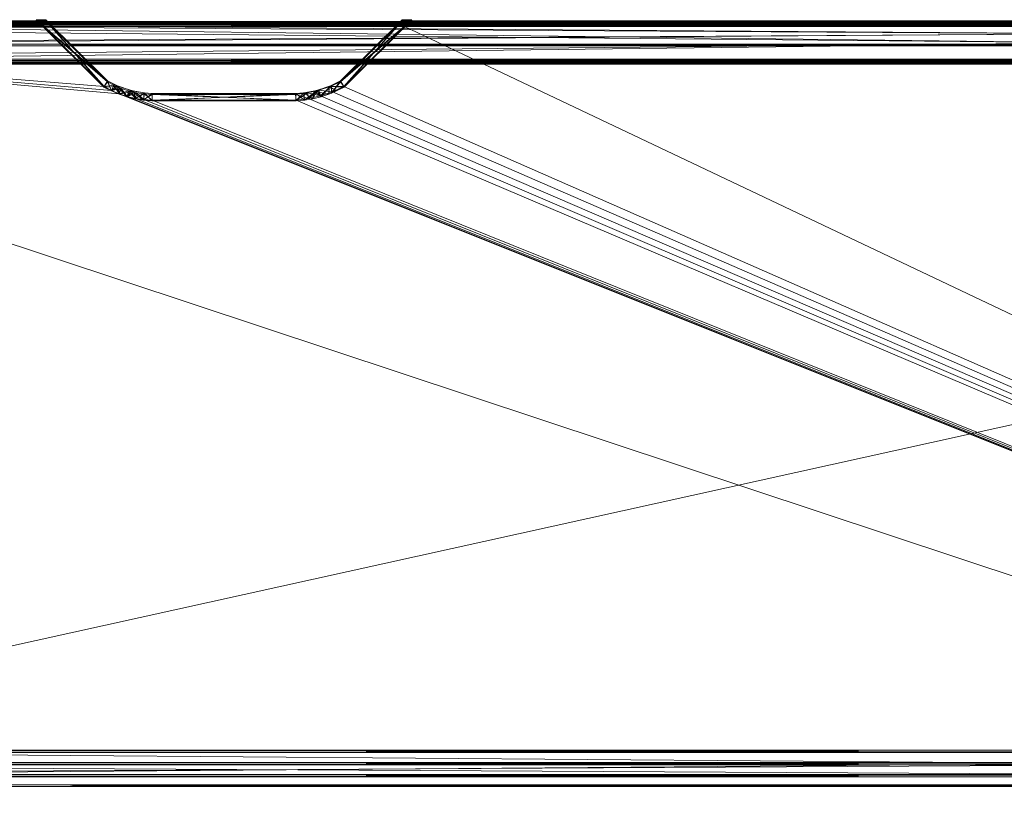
# Model space of a CAD drawing. Header units: inches. Extents: x -199 to 231, y -19 to 83.
# Tile 243 of 256: x 173 to 193, y 53 to 69. Entities that reach past the tile are written whole.
import ezdxf

# ---------------------------------------------------------------- set-up
doc = ezdxf.new("R2010")
doc.units = ezdxf.units.IN
doc.header["$LTSCALE"] = 0.291668
doc.header["$MEASUREMENT"] = 0
for name, color, linetype, true_color in [('CET color Burlywood4', 7, 'Continuous', 0x8d7057), ('CET color Grey68', 7, 'Continuous', 0xa8afad), ('CET color Grey80', 7, 'Continuous', 0xcbcbcb), ('CET color Grey97', 7, 'Continuous', 0xf6f6f6)]:
    doc.layers.add(name, color=color, linetype=linetype, true_color=true_color)
doc.layers.add('CET Default', color=7, linetype='Continuous')

# ---------------------------------------------------------------- blocks, each defined once
blk = doc.blocks.new('*C2')
at = {"layer": 'CET color Burlywood4', "linetype": 'Continuous', "lineweight": 0}
mesh = blk.add_polyface(dxfattribs=at)
corners = [(71.882, -23.913, 27.75), (57.716, -0.118, 27.75), (71.882, -0.118, 27.75), (56.468, -1.357, 27.75), (56.233, -1.462, 27.75), (55.989, -1.544, 27.75), (55.739, -1.602, 27.75), (55.484, -1.636, 27.75), (52.52, -1.636, 27.75), (52.347, -1.625, 27.75), (52.175, -1.599, 27.75), (52.007, -1.559, 27.75), (51.842, -1.504, 27.75), (51.683, -1.436, 27.75), (51.53, -1.355, 27.75), (50.284, -0.118, 27.75), (21.716, -0.118, 27.75), (20.468, -1.357, 27.75), (20.233, -1.462, 27.75), (19.989, -1.544, 27.75), (19.739, -1.602, 27.75), (19.484, -1.636, 27.75), (16.52, -1.636, 27.75), (16.347, -1.625, 27.75), (16.175, -1.599, 27.75), (16.007, -1.559, 27.75), (15.842, -1.504, 27.75), (0.118, -0.118, 27.75), (0.118, -23.913, 27.75), (15.683, -1.436, 27.75), (15.53, -1.355, 27.75), (14.284, -0.118, 27.75)]
mesh.append_faces([[corners[k] for k in face] for face in [(0, 27, 26, 0)]], dxfattribs={"vtx0": -1, "vtx1": -1, "vtx2": -1, "vtx3": -1})
mesh.append_faces([[corners[k] for k in face] for face in [(0, 3, 1, 0), (0, 4, 3, 0), (0, 5, 4, 0), (0, 6, 5, 0), (0, 7, 6, 0), (0, 8, 7, 0), (0, 9, 8, 0), (0, 10, 9, 0), (0, 11, 10, 0), (0, 12, 11, 0), (0, 13, 12, 0), (0, 14, 13, 0), (0, 15, 14, 0), (0, 16, 15, 0), (0, 17, 16, 0), (0, 18, 17, 0), (0, 19, 18, 0), (0, 20, 19, 0), (0, 21, 20, 0), (0, 22, 21, 0), (0, 23, 22, 0), (0, 24, 23, 0), (0, 25, 24, 0), (0, 26, 25, 0), (27, 29, 26, 27), (27, 30, 29, 27)]], dxfattribs={"vtx0": -1, "vtx2": -1, "vtx3": -1})
mesh.append_faces([[corners[k] for k in face] for face in [(0, 1, 2, 0)]], dxfattribs={"vtx0": -1, "vtx3": -1})
mesh.append_faces([[corners[k] for k in face] for face in [(0, 28, 27, 0), (27, 31, 30, 27)]], dxfattribs={"vtx2": -1})
at = {"layer": 'CET color Grey80', "linetype": 'Continuous', "lineweight": 0}
mesh = blk.add_polyface(dxfattribs=at)
corners = [(0.118, -0.118, 27.75), (14.284, -0.118, 27.75), (14.284, -0.118, 29), (0.118, -0.118, 29), (14.333, 0, 28.882), (0, 0, 28.882), (14.333, 0, 27.868), (0, 0, 27.868)]
mesh.append_faces([[corners[k] for k in face] for face in [(0, 2, 3, 0), (3, 4, 5, 3), (5, 6, 7, 5), (7, 1, 0, 7)]], dxfattribs={"vtx0": -1, "vtx3": -1})
mesh.append_faces([[corners[k] for k in face] for face in [(0, 1, 2, 0), (3, 2, 4, 3), (5, 4, 6, 5), (7, 6, 1, 7)]], dxfattribs={"vtx2": -1})
mesh = blk.add_polyface(dxfattribs=at)
corners = [(20.215, -1.332, 27.75), (20.165, -1.353, 29.062), (20.401, -1.238, 29.062), (20.401, -1.238, 27.75), (21.669, 0.02, 29.062), (21.669, 0.02, 27.75), (21.868, 0.02, 27.75), (20.472, -1.366, 27.75), (20.213, -1.493, 27.75), (19.995, -1.57, 27.75), (19.91, -1.437, 27.75), (19.827, -1.61, 27.75), (19.655, -1.636, 27.75), (19.643, -1.487, 27.75), (19.482, -1.647, 27.75), (19.478, -1.498, 27.75), (16.518, -1.647, 27.75), (16.522, -1.498, 27.75), (16.345, -1.636, 27.75), (16.357, -1.487, 27.75), (16.173, -1.61, 27.75), (16.143, -1.45, 27.75), (16.005, -1.57, 27.75), (15.84, -1.515, 27.75), (15.835, -1.353, 27.75), (15.681, -1.447, 27.75), (15.528, -1.366, 27.75), (15.599, -1.238, 27.75), (14.132, 0.02, 27.75), (14.331, 0.02, 27.75), (14.132, 0.02, 29.062), (14.331, 0.02, 29.062), (21.868, 0.02, 29.062), (15.528, -1.366, 29.062), (15.599, -1.238, 29.062), (15.681, -1.447, 29.062), (15.785, -1.332, 29.062), (15.84, -1.515, 29.062), (16.005, -1.57, 29.062), (16.09, -1.437, 29.062), (16.173, -1.61, 29.062), (16.345, -1.636, 29.062), (16.357, -1.487, 29.062), (16.518, -1.647, 29.062), (16.522, -1.498, 29.062), (19.482, -1.647, 29.062), (19.478, -1.498, 29.062), (19.655, -1.636, 29.062), (19.643, -1.487, 29.062), (19.827, -1.61, 29.062), (19.857, -1.45, 29.062), (19.995, -1.57, 29.062), (20.16, -1.515, 29.062), (20.319, -1.447, 29.062), (20.472, -1.366, 29.062)]
mesh.append_faces([[corners[k] for k in face] for face in [(0, 1, 2, 0), (0, 2, 3, 0), (7, 54, 53, 7), (7, 53, 8, 7), (8, 53, 52, 8), (8, 52, 51, 8), (8, 51, 9, 8), (27, 34, 36, 27), (27, 36, 24, 27), (24, 36, 39, 24), (24, 39, 21, 24), (21, 39, 42, 21), (21, 42, 19, 21), (13, 48, 50, 13), (13, 50, 10, 13), (10, 50, 1, 10), (10, 1, 0, 10)]])
mesh.append_faces([[corners[k] for k in face] for face in [(5, 7, 3, 5), (3, 8, 0, 3), (0, 9, 10, 0), (10, 12, 13, 10), (13, 14, 15, 13), (15, 16, 17, 15), (17, 18, 19, 17), (19, 20, 21, 19), (21, 23, 24, 21), (24, 26, 27, 24), (31, 33, 34, 31), (34, 35, 36, 34), (36, 38, 39, 36), (39, 41, 42, 39), (42, 43, 44, 42), (44, 45, 46, 44), (46, 47, 48, 46), (48, 49, 50, 48), (50, 52, 1, 50), (1, 54, 2, 1)]], dxfattribs={"vtx0": -1, "vtx1": -1, "vtx3": -1})
mesh.append_faces([[corners[k] for k in face] for face in [(3, 7, 8, 3), (0, 8, 9, 0), (10, 9, 11, 10), (10, 11, 12, 10), (13, 12, 14, 13), (15, 14, 16, 15), (17, 16, 18, 17), (19, 18, 20, 19), (21, 20, 22, 21), (21, 22, 23, 21), (24, 23, 25, 24), (24, 25, 26, 24), (27, 26, 28, 27), (34, 33, 35, 34), (36, 35, 37, 36), (36, 37, 38, 36), (39, 38, 40, 39), (39, 40, 41, 39), (42, 41, 43, 42), (44, 43, 45, 44), (46, 45, 47, 46), (48, 47, 49, 48), (50, 49, 51, 50), (50, 51, 52, 50), (1, 52, 53, 1), (1, 53, 54, 1), (2, 54, 32, 2)]], dxfattribs={"vtx0": -1, "vtx2": -1, "vtx3": -1})
mesh.append_faces([[corners[k] for k in face] for face in [(3, 4, 5, 3), (27, 28, 29, 27), (30, 29, 28, 30), (6, 4, 32, 6), (2, 32, 4, 2), (6, 54, 7, 6), (9, 49, 11, 9), (11, 47, 12, 11), (12, 45, 14, 12), (14, 43, 16, 14), (16, 41, 18, 16), (18, 40, 20, 18), (20, 38, 22, 20), (22, 37, 23, 22), (23, 35, 25, 23), (25, 33, 26, 25), (26, 30, 28, 26), (29, 34, 27, 29), (19, 44, 17, 19), (17, 46, 15, 17), (15, 48, 13, 15)]], dxfattribs={"vtx0": -1, "vtx3": -1})
mesh.append_faces([[corners[k] for k in face] for face in [(3, 2, 4, 3), (5, 6, 7, 5), (30, 31, 29, 30), (6, 5, 4, 6), (31, 30, 33, 31), (6, 32, 54, 6), (9, 51, 49, 9), (11, 49, 47, 11), (12, 47, 45, 12), (14, 45, 43, 14), (16, 43, 41, 16), (18, 41, 40, 18), (20, 40, 38, 20), (22, 38, 37, 22), (23, 37, 35, 23), (25, 35, 33, 25), (26, 33, 30, 26), (29, 31, 34, 29), (19, 42, 44, 19), (17, 44, 46, 17), (15, 46, 48, 15)]], dxfattribs={"vtx2": -1})
mesh = blk.add_polyface(dxfattribs=at)
corners = [(14.284, -0.118, 27.75), (15.53, -1.355, 27.75), (15.53, -1.355, 29), (14.284, -0.118, 29), (15.601, -1.258, 28.882), (14.333, 0, 28.882), (15.601, -1.258, 27.868), (14.333, 0, 27.868)]
mesh.append_faces([[corners[k] for k in face] for face in [(0, 2, 3, 0), (3, 4, 5, 3), (5, 6, 7, 5), (7, 1, 0, 7)]], dxfattribs={"vtx0": -1, "vtx3": -1})
mesh.append_faces([[corners[k] for k in face] for face in [(0, 1, 2, 0), (3, 2, 4, 3), (5, 4, 6, 5), (7, 6, 1, 7)]], dxfattribs={"vtx2": -1})
mesh = blk.add_polyface(dxfattribs=at)
corners = [(20.468, -1.357, 27.75), (21.716, -0.118, 27.75), (21.716, -0.118, 29), (20.468, -1.357, 29), (21.667, 0, 28.882), (20.4, -1.258, 28.882), (21.667, 0, 27.868), (20.4, -1.258, 27.868)]
mesh.append_faces([[corners[k] for k in face] for face in [(0, 2, 3, 0), (3, 4, 5, 3), (5, 6, 7, 5), (7, 1, 0, 7)]], dxfattribs={"vtx0": -1, "vtx3": -1})
mesh.append_faces([[corners[k] for k in face] for face in [(0, 1, 2, 0), (3, 2, 4, 3), (5, 4, 6, 5), (7, 6, 1, 7)]], dxfattribs={"vtx2": -1})
mesh = blk.add_polyface(dxfattribs=at)
corners = [(21.716, -0.118, 27.75), (50.284, -0.118, 27.75), (50.284, -0.118, 29), (21.716, -0.118, 29), (50.333, 0, 28.882), (21.667, 0, 28.882), (50.333, 0, 27.868), (21.667, 0, 27.868)]
mesh.append_faces([[corners[k] for k in face] for face in [(0, 2, 3, 0), (3, 4, 5, 3), (5, 6, 7, 5), (7, 1, 0, 7)]], dxfattribs={"vtx0": -1, "vtx3": -1})
mesh.append_faces([[corners[k] for k in face] for face in [(0, 1, 2, 0), (3, 2, 4, 3), (5, 4, 6, 5), (7, 6, 1, 7)]], dxfattribs={"vtx2": -1})
mesh = blk.add_polyface(dxfattribs=at)
corners = [(71.882, -23.913, 29), (71.882, -0.118, 29), (57.716, -0.118, 29), (56.468, -1.357, 29), (56.233, -1.462, 29), (55.989, -1.544, 29), (55.739, -1.602, 29), (55.484, -1.636, 29), (52.52, -1.636, 29), (52.347, -1.625, 29), (52.175, -1.599, 29), (52.007, -1.559, 29), (51.842, -1.504, 29), (51.683, -1.436, 29), (51.53, -1.355, 29), (50.284, -0.118, 29), (21.716, -0.118, 29), (20.468, -1.357, 29), (20.233, -1.462, 29), (19.989, -1.544, 29), (19.739, -1.602, 29), (19.484, -1.636, 29), (16.52, -1.636, 29), (16.347, -1.625, 29), (16.175, -1.599, 29), (16.007, -1.559, 29), (15.842, -1.504, 29), (0.118, -0.118, 29), (0.118, -23.913, 29), (15.683, -1.436, 29), (15.53, -1.355, 29), (14.284, -0.118, 29)]
mesh.append_faces([[corners[k] for k in face] for face in [(0, 26, 27, 0)]], dxfattribs={"vtx0": -1, "vtx1": -1, "vtx2": -1, "vtx3": -1})
mesh.append_faces([[corners[k] for k in face] for face in [(0, 2, 3, 0), (0, 3, 4, 0), (0, 4, 5, 0), (0, 5, 6, 0), (0, 6, 7, 0), (0, 7, 8, 0), (0, 8, 9, 0), (0, 9, 10, 0), (0, 10, 11, 0), (0, 11, 12, 0), (0, 12, 13, 0), (0, 13, 14, 0), (0, 14, 15, 0), (0, 15, 16, 0), (0, 16, 17, 0), (0, 17, 18, 0), (0, 18, 19, 0), (0, 19, 20, 0), (0, 20, 21, 0), (0, 21, 22, 0), (0, 22, 23, 0), (0, 23, 24, 0), (0, 24, 25, 0), (0, 25, 26, 0), (27, 26, 29, 27), (27, 29, 30, 27)]], dxfattribs={"vtx0": -1, "vtx2": -1, "vtx3": -1})
mesh.append_faces([[corners[k] for k in face] for face in [(0, 27, 28, 0), (27, 30, 31, 27)]], dxfattribs={"vtx0": -1, "vtx3": -1})
mesh.append_faces([[corners[k] for k in face] for face in [(0, 1, 2, 0)]], dxfattribs={"vtx2": -1})
mesh = blk.add_polyface(dxfattribs=at)
corners = [(15.53, -1.355, 27.75), (15.683, -1.436, 27.75), (15.683, -1.436, 29), (15.53, -1.355, 29), (15.734, -1.329, 28.882), (15.601, -1.258, 28.882), (15.734, -1.329, 27.868), (15.601, -1.258, 27.868)]
mesh.append_faces([[corners[k] for k in face] for face in [(0, 2, 3, 0), (3, 4, 5, 3), (5, 6, 7, 5), (7, 1, 0, 7)]], dxfattribs={"vtx0": -1, "vtx3": -1})
mesh.append_faces([[corners[k] for k in face] for face in [(0, 1, 2, 0), (3, 2, 4, 3), (5, 4, 6, 5), (7, 6, 1, 7)]], dxfattribs={"vtx2": -1})
mesh = blk.add_polyface(dxfattribs=at)
corners = [(15.683, -1.436, 27.75), (15.842, -1.504, 27.75), (15.842, -1.504, 29), (15.683, -1.436, 29), (15.884, -1.394, 28.882), (15.734, -1.329, 28.882), (15.884, -1.394, 27.868), (15.734, -1.329, 27.868)]
mesh.append_faces([[corners[k] for k in face] for face in [(0, 2, 3, 0), (3, 4, 5, 3), (5, 6, 7, 5), (7, 1, 0, 7)]], dxfattribs={"vtx0": -1, "vtx3": -1})
mesh.append_faces([[corners[k] for k in face] for face in [(0, 1, 2, 0), (3, 2, 4, 3), (5, 4, 6, 5), (7, 6, 1, 7)]], dxfattribs={"vtx2": -1})
mesh = blk.add_polyface(dxfattribs=at)
corners = [(15.842, -1.504, 27.75), (16.007, -1.559, 27.75), (16.007, -1.559, 29), (15.842, -1.504, 29), (16.039, -1.445, 28.882), (15.884, -1.394, 28.882), (16.039, -1.445, 27.868), (15.884, -1.394, 27.868)]
mesh.append_faces([[corners[k] for k in face] for face in [(0, 2, 3, 0), (3, 4, 5, 3), (5, 6, 7, 5), (7, 1, 0, 7)]], dxfattribs={"vtx0": -1, "vtx3": -1})
mesh.append_faces([[corners[k] for k in face] for face in [(0, 1, 2, 0), (3, 2, 4, 3), (5, 4, 6, 5), (7, 6, 1, 7)]], dxfattribs={"vtx2": -1})
mesh = blk.add_polyface(dxfattribs=at)
corners = [(19.989, -1.544, 27.75), (20.233, -1.462, 27.75), (20.233, -1.462, 29), (19.989, -1.544, 29), (20.19, -1.352, 28.882), (19.957, -1.43, 28.882), (20.19, -1.352, 27.868), (19.957, -1.43, 27.868)]
mesh.append_faces([[corners[k] for k in face] for face in [(0, 2, 3, 0), (3, 4, 5, 3), (5, 6, 7, 5), (7, 1, 0, 7)]], dxfattribs={"vtx0": -1, "vtx3": -1})
mesh.append_faces([[corners[k] for k in face] for face in [(0, 1, 2, 0), (3, 2, 4, 3), (5, 4, 6, 5), (7, 6, 1, 7)]], dxfattribs={"vtx2": -1})
mesh = blk.add_polyface(dxfattribs=at)
corners = [(20.233, -1.462, 27.75), (20.468, -1.357, 27.75), (20.468, -1.357, 29), (20.233, -1.462, 29), (20.4, -1.258, 28.882), (20.19, -1.352, 28.882), (20.4, -1.258, 27.868), (20.19, -1.352, 27.868)]
mesh.append_faces([[corners[k] for k in face] for face in [(0, 2, 3, 0), (3, 4, 5, 3), (5, 6, 7, 5), (7, 1, 0, 7)]], dxfattribs={"vtx0": -1, "vtx3": -1})
mesh.append_faces([[corners[k] for k in face] for face in [(0, 1, 2, 0), (3, 2, 4, 3), (5, 4, 6, 5), (7, 6, 1, 7)]], dxfattribs={"vtx2": -1})
mesh = blk.add_polyface(dxfattribs=at)
corners = [(16.007, -1.559, 27.75), (16.175, -1.599, 27.75), (16.175, -1.599, 29), (16.007, -1.559, 29), (16.198, -1.483, 28.882), (16.039, -1.445, 28.882), (16.198, -1.483, 27.868), (16.039, -1.445, 27.868)]
mesh.append_faces([[corners[k] for k in face] for face in [(0, 2, 3, 0), (3, 4, 5, 3), (5, 6, 7, 5), (7, 1, 0, 7)]], dxfattribs={"vtx0": -1, "vtx3": -1})
mesh.append_faces([[corners[k] for k in face] for face in [(0, 1, 2, 0), (3, 2, 4, 3), (5, 4, 6, 5), (7, 6, 1, 7)]], dxfattribs={"vtx2": -1})
mesh = blk.add_polyface(dxfattribs=at)
corners = [(16.175, -1.599, 27.75), (16.347, -1.625, 27.75), (16.347, -1.625, 29), (16.175, -1.599, 29), (16.359, -1.507, 28.882), (16.198, -1.483, 28.882), (16.359, -1.507, 27.868), (16.198, -1.483, 27.868)]
mesh.append_faces([[corners[k] for k in face] for face in [(0, 2, 3, 0), (3, 4, 5, 3), (5, 6, 7, 5), (7, 1, 0, 7)]], dxfattribs={"vtx0": -1, "vtx3": -1})
mesh.append_faces([[corners[k] for k in face] for face in [(0, 1, 2, 0), (3, 2, 4, 3), (5, 4, 6, 5), (7, 6, 1, 7)]], dxfattribs={"vtx2": -1})
mesh = blk.add_polyface(dxfattribs=at)
corners = [(16.347, -1.625, 27.75), (16.52, -1.636, 27.75), (16.52, -1.636, 29), (16.347, -1.625, 29), (16.523, -1.518, 28.882), (16.359, -1.507, 28.882), (16.523, -1.518, 27.868), (16.359, -1.507, 27.868)]
mesh.append_faces([[corners[k] for k in face] for face in [(0, 2, 3, 0), (3, 4, 5, 3), (5, 6, 7, 5), (7, 1, 0, 7)]], dxfattribs={"vtx0": -1, "vtx3": -1})
mesh.append_faces([[corners[k] for k in face] for face in [(0, 1, 2, 0), (3, 2, 4, 3), (5, 4, 6, 5), (7, 6, 1, 7)]], dxfattribs={"vtx2": -1})
mesh = blk.add_polyface(dxfattribs=at)
corners = [(16.52, -1.636, 27.75), (19.484, -1.636, 27.75), (19.484, -1.636, 29), (16.52, -1.636, 29), (19.476, -1.518, 28.882), (16.523, -1.518, 28.882), (19.476, -1.518, 27.868), (16.523, -1.518, 27.868)]
mesh.append_faces([[corners[k] for k in face] for face in [(0, 2, 3, 0), (3, 4, 5, 3), (5, 6, 7, 5), (7, 1, 0, 7)]], dxfattribs={"vtx0": -1, "vtx3": -1})
mesh.append_faces([[corners[k] for k in face] for face in [(0, 1, 2, 0), (3, 2, 4, 3), (5, 4, 6, 5), (7, 6, 1, 7)]], dxfattribs={"vtx2": -1})
mesh = blk.add_polyface(dxfattribs=at)
corners = [(19.484, -1.636, 27.75), (19.739, -1.602, 27.75), (19.739, -1.602, 29), (19.484, -1.636, 29), (19.718, -1.486, 28.882), (19.476, -1.518, 28.882), (19.718, -1.486, 27.868), (19.476, -1.518, 27.868)]
mesh.append_faces([[corners[k] for k in face] for face in [(0, 2, 3, 0), (3, 4, 5, 3), (5, 6, 7, 5), (7, 1, 0, 7)]], dxfattribs={"vtx0": -1, "vtx3": -1})
mesh.append_faces([[corners[k] for k in face] for face in [(0, 1, 2, 0), (3, 2, 4, 3), (5, 4, 6, 5), (7, 6, 1, 7)]], dxfattribs={"vtx2": -1})
mesh = blk.add_polyface(dxfattribs=at)
corners = [(19.739, -1.602, 27.75), (19.989, -1.544, 27.75), (19.989, -1.544, 29), (19.739, -1.602, 29), (19.957, -1.43, 28.882), (19.718, -1.486, 28.882), (19.957, -1.43, 27.868), (19.718, -1.486, 27.868)]
mesh.append_faces([[corners[k] for k in face] for face in [(0, 2, 3, 0), (3, 4, 5, 3), (5, 6, 7, 5), (7, 1, 0, 7)]], dxfattribs={"vtx0": -1, "vtx3": -1})
mesh.append_faces([[corners[k] for k in face] for face in [(0, 1, 2, 0), (3, 2, 4, 3), (5, 4, 6, 5), (7, 6, 1, 7)]], dxfattribs={"vtx2": -1})
blk = doc.blocks.new('*C6')
at = {"layer": 'CET Default', "linetype": 'Continuous', "lineweight": 0, "rotation": 359.9999999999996}
blk.add_blockref('*C2', (159.198, 68.679), dxfattribs=at)
blk = doc.blocks.new('*C27')
at = {"layer": 'CET color Grey80', "linetype": 'Continuous', "lineweight": 0}
mesh = blk.add_polyface(dxfattribs=at)
corners = [(0.54, 15.75, 64.46), (71.46, 15.75, 64.46), (71.46, 15.25, 64.46), (0.54, 15.25, 64.46), (71.499, 15.289, 64.499), (0.501, 15.289, 64.499), (71.499, 15.711, 64.499), (0.501, 15.711, 64.499)]
mesh.append_faces([[corners[k] for k in face] for face in [(0, 2, 3, 0), (3, 4, 5, 3), (5, 6, 7, 5), (7, 1, 0, 7)]], dxfattribs={"vtx0": -1, "vtx3": -1})
mesh.append_faces([[corners[k] for k in face] for face in [(0, 1, 2, 0), (3, 2, 4, 3), (5, 4, 6, 5), (7, 6, 1, 7)]], dxfattribs={"vtx2": -1})
mesh = blk.add_polyface(dxfattribs=at)
corners = [(71.46, 15.75, 50.54), (0.54, 15.75, 50.54), (0.54, 15.25, 50.54), (71.46, 15.25, 50.54), (0.501, 15.289, 50.501), (71.499, 15.289, 50.501), (0.501, 15.711, 50.501), (71.499, 15.711, 50.501)]
mesh.append_faces([[corners[k] for k in face] for face in [(0, 2, 3, 0), (3, 4, 5, 3), (5, 6, 7, 5), (7, 1, 0, 7)]], dxfattribs={"vtx0": -1, "vtx3": -1})
mesh.append_faces([[corners[k] for k in face] for face in [(0, 1, 2, 0), (3, 2, 4, 3), (5, 4, 6, 5), (7, 6, 1, 7)]], dxfattribs={"vtx2": -1})
mesh = blk.add_polyface(dxfattribs=at)
corners = [(0.54, 15.71, 49.5), (71.46, 15.71, 49.5), (71.46, 15.71, 50.5), (0.54, 15.71, 50.5), (71.499, 15.749, 50.461), (0.501, 15.749, 50.461), (71.499, 15.749, 49.539), (0.501, 15.749, 49.539)]
mesh.append_faces([[corners[k] for k in face] for face in [(0, 2, 3, 0), (3, 4, 5, 3), (5, 6, 7, 5), (7, 1, 0, 7)]], dxfattribs={"vtx0": -1, "vtx3": -1})
mesh.append_faces([[corners[k] for k in face] for face in [(0, 1, 2, 0), (3, 2, 4, 3), (5, 4, 6, 5), (7, 6, 1, 7)]], dxfattribs={"vtx2": -1})
mesh = blk.add_polyface(dxfattribs=at)
corners = [(0.54, 15.71, 64.5), (71.46, 15.71, 64.5), (71.46, 15.71, 65.5), (0.54, 15.71, 65.5), (71.499, 15.749, 65.461), (0.501, 15.749, 65.461), (71.499, 15.749, 64.539), (0.501, 15.749, 64.539)]
mesh.append_faces([[corners[k] for k in face] for face in [(0, 2, 3, 0), (3, 4, 5, 3), (5, 6, 7, 5), (7, 1, 0, 7)]], dxfattribs={"vtx0": -1, "vtx3": -1})
mesh.append_faces([[corners[k] for k in face] for face in [(0, 1, 2, 0), (3, 2, 4, 3), (5, 4, 6, 5), (7, 6, 1, 7)]], dxfattribs={"vtx2": -1})
mesh = blk.add_polyface(dxfattribs=at)
corners = [(0.54, 15.75, 50.54), (71.46, 15.75, 64.46), (71.46, 15.75, 50.54), (0.54, 15.75, 64.46)]
mesh.append_faces([[corners[k] for k in face] for face in [(0, 1, 2, 0)]], dxfattribs={"vtx0": -1, "vtx3": -1})
mesh.append_faces([[corners[k] for k in face] for face in [(0, 3, 1, 0)]], dxfattribs={"vtx2": -1})
mesh = blk.add_polyface(dxfattribs=at)
corners = [(0.54, 0.04, 50.5), (71.46, 0.04, 50.5), (71.46, 15.71, 50.5), (0.54, 15.71, 50.5)]
mesh.append_faces([[corners[k] for k in face] for face in [(0, 2, 3, 0)]], dxfattribs={"vtx0": -1, "vtx3": -1})
mesh.append_faces([[corners[k] for k in face] for face in [(0, 1, 2, 0)]], dxfattribs={"vtx2": -1})
mesh = blk.add_polyface(dxfattribs=at)
corners = [(0.54, 0.04, 49.5), (71.46, 15.71, 49.5), (71.46, 0.04, 49.5), (0.54, 15.71, 49.5)]
mesh.append_faces([[corners[k] for k in face] for face in [(0, 1, 2, 0)]], dxfattribs={"vtx0": -1, "vtx3": -1})
mesh.append_faces([[corners[k] for k in face] for face in [(0, 3, 1, 0)]], dxfattribs={"vtx2": -1})
mesh = blk.add_polyface(dxfattribs=at)
corners = [(0.54, 0.04, 65.5), (71.46, 0.04, 65.5), (71.46, 15.71, 65.5), (0.54, 15.71, 65.5)]
mesh.append_faces([[corners[k] for k in face] for face in [(0, 2, 3, 0)]], dxfattribs={"vtx0": -1, "vtx3": -1})
mesh.append_faces([[corners[k] for k in face] for face in [(0, 1, 2, 0)]], dxfattribs={"vtx2": -1})
mesh = blk.add_polyface(dxfattribs=at)
corners = [(0.54, 0.04, 64.5), (71.46, 15.71, 64.5), (71.46, 0.04, 64.5), (0.54, 15.71, 64.5)]
mesh.append_faces([[corners[k] for k in face] for face in [(0, 1, 2, 0)]], dxfattribs={"vtx0": -1, "vtx3": -1})
mesh.append_faces([[corners[k] for k in face] for face in [(0, 3, 1, 0)]], dxfattribs={"vtx2": -1})
mesh = blk.add_polyface(dxfattribs=at)
corners = [(0.54, 15.25, 50.54), (71.46, 15.25, 50.54), (71.46, 15.25, 64.46), (0.54, 15.25, 64.46)]
mesh.append_faces([[corners[k] for k in face] for face in [(0, 2, 3, 0)]], dxfattribs={"vtx0": -1, "vtx3": -1})
mesh.append_faces([[corners[k] for k in face] for face in [(0, 1, 2, 0)]], dxfattribs={"vtx2": -1})
mesh = blk.add_polyface(dxfattribs=at)
corners = [(37, 0.45, 50.3), (0.5, 0.45, 50.3), (0.5, 0.45, 64.7), (37, 0.45, 64.7), (0.5, 0.25, 50.3), (0.5, 0.25, 64.7), (37, 0.25, 50.3), (37, 0.25, 64.7)]
mesh.append_faces([[corners[k] for k in face] for face in [(0, 2, 3, 0), (1, 5, 2, 1), (1, 6, 4, 1), (5, 3, 2, 5), (4, 7, 5, 4), (6, 3, 7, 6)]], dxfattribs={"vtx0": -1, "vtx3": -1})
mesh.append_faces([[corners[k] for k in face] for face in [(0, 1, 2, 0), (1, 4, 5, 1), (1, 0, 6, 1), (5, 7, 3, 5), (4, 6, 7, 4), (6, 0, 3, 6)]], dxfattribs={"vtx2": -1})
mesh = blk.add_polyface(dxfattribs=at)
corners = [(71.46, 0.04, 49.5), (0.54, 0.04, 49.5), (0.54, 0.04, 50.5), (71.46, 0.04, 50.5), (0.501, 0.001, 50.461), (71.499, 0.001, 50.461), (0.501, 0.001, 49.539), (71.499, 0.001, 49.539)]
mesh.append_faces([[corners[k] for k in face] for face in [(0, 2, 3, 0), (3, 4, 5, 3), (5, 6, 7, 5), (7, 1, 0, 7)]], dxfattribs={"vtx0": -1, "vtx3": -1})
mesh.append_faces([[corners[k] for k in face] for face in [(0, 1, 2, 0), (3, 2, 4, 3), (5, 4, 6, 5), (7, 6, 1, 7)]], dxfattribs={"vtx2": -1})
mesh = blk.add_polyface(dxfattribs=at)
corners = [(71.46, 0.04, 64.5), (0.54, 0.04, 64.5), (0.54, 0.04, 65.5), (71.46, 0.04, 65.5), (0.501, 0.001, 65.461), (71.499, 0.001, 65.461), (0.501, 0.001, 64.539), (71.499, 0.001, 64.539)]
mesh.append_faces([[corners[k] for k in face] for face in [(0, 2, 3, 0), (3, 4, 5, 3), (5, 6, 7, 5), (7, 1, 0, 7)]], dxfattribs={"vtx0": -1, "vtx3": -1})
mesh.append_faces([[corners[k] for k in face] for face in [(0, 1, 2, 0), (3, 2, 4, 3), (5, 4, 6, 5), (7, 6, 1, 7)]], dxfattribs={"vtx2": -1})
at = {"layer": 'CET color Grey97', "linetype": 'Continuous', "lineweight": 0}
mesh = blk.add_polyface(dxfattribs=at)
corners = [(71.5, 0.75, 50.25), (0.5, 0.75, 50.25), (0.5, 0.75, 50.5), (71.5, 0.75, 50.5), (0.5, 0.7, 50.25), (0.5, 0.7, 50.5), (71.5, 0.7, 50.25), (71.5, 0.7, 50.5)]
mesh.append_faces([[corners[k] for k in face] for face in [(0, 2, 3, 0), (1, 5, 2, 1), (1, 6, 4, 1), (5, 3, 2, 5), (4, 7, 5, 4), (6, 3, 7, 6)]], dxfattribs={"vtx0": -1, "vtx3": -1})
mesh.append_faces([[corners[k] for k in face] for face in [(0, 1, 2, 0), (1, 4, 5, 1), (1, 0, 6, 1), (5, 7, 3, 5), (4, 6, 7, 4), (6, 0, 3, 6)]], dxfattribs={"vtx2": -1})
mesh = blk.add_polyface(dxfattribs=at)
corners = [(71.5, 0.75, 50.25), (0.5, 0.75, 50.25), (0.5, 0.75, 50.3), (71.5, 0.75, 50.3), (0.5, 0.2, 50.25), (0.5, 0.2, 50.3), (71.5, 0.2, 50.25), (71.5, 0.2, 50.3)]
mesh.append_faces([[corners[k] for k in face] for face in [(0, 2, 3, 0), (1, 5, 2, 1), (1, 6, 4, 1), (5, 3, 2, 5), (4, 7, 5, 4), (6, 3, 7, 6)]], dxfattribs={"vtx0": -1, "vtx3": -1})
mesh.append_faces([[corners[k] for k in face] for face in [(0, 1, 2, 0), (1, 4, 5, 1), (1, 0, 6, 1), (5, 7, 3, 5), (4, 6, 7, 4), (6, 0, 3, 6)]], dxfattribs={"vtx2": -1})
mesh = blk.add_polyface(dxfattribs=at)
corners = [(71.5, 0.7, 64.75), (0.5, 0.7, 64.75), (0.5, 0.7, 64.5), (71.5, 0.7, 64.5), (0.5, 0.75, 64.75), (0.5, 0.75, 64.5), (71.5, 0.75, 64.75), (71.5, 0.75, 64.5)]
mesh.append_faces([[corners[k] for k in face] for face in [(0, 2, 3, 0), (1, 5, 2, 1), (1, 6, 4, 1), (5, 3, 2, 5), (4, 7, 5, 4), (6, 3, 7, 6)]], dxfattribs={"vtx0": -1, "vtx3": -1})
mesh.append_faces([[corners[k] for k in face] for face in [(0, 1, 2, 0), (1, 4, 5, 1), (1, 0, 6, 1), (5, 7, 3, 5), (4, 6, 7, 4), (6, 0, 3, 6)]], dxfattribs={"vtx2": -1})
mesh = blk.add_polyface(dxfattribs=at)
corners = [(71.5, 0.2, 64.75), (0.5, 0.2, 64.75), (0.5, 0.2, 64.7), (71.5, 0.2, 64.7), (0.5, 0.75, 64.75), (0.5, 0.75, 64.7), (71.5, 0.75, 64.75), (71.5, 0.75, 64.7)]
mesh.append_faces([[corners[k] for k in face] for face in [(0, 2, 3, 0), (1, 5, 2, 1), (1, 6, 4, 1), (5, 3, 2, 5), (4, 7, 5, 4), (6, 3, 7, 6)]], dxfattribs={"vtx0": -1, "vtx3": -1})
mesh.append_faces([[corners[k] for k in face] for face in [(0, 1, 2, 0), (1, 4, 5, 1), (1, 0, 6, 1), (5, 7, 3, 5), (4, 6, 7, 4), (6, 0, 3, 6)]], dxfattribs={"vtx2": -1})
mesh = blk.add_polyface(dxfattribs=at)
corners = [(71.5, 0.45, 64.75), (0.5, 0.45, 64.75), (0.5, 0.45, 64.5), (71.5, 0.45, 64.5), (0.5, 0.5, 64.75), (0.5, 0.5, 64.5), (71.5, 0.5, 64.75), (71.5, 0.5, 64.5)]
mesh.append_faces([[corners[k] for k in face] for face in [(0, 2, 3, 0), (1, 5, 2, 1), (1, 6, 4, 1), (5, 3, 2, 5), (4, 7, 5, 4), (6, 3, 7, 6)]], dxfattribs={"vtx0": -1, "vtx3": -1})
mesh.append_faces([[corners[k] for k in face] for face in [(0, 1, 2, 0), (1, 4, 5, 1), (1, 0, 6, 1), (5, 7, 3, 5), (4, 6, 7, 4), (6, 0, 3, 6)]], dxfattribs={"vtx2": -1})
mesh = blk.add_polyface(dxfattribs=at)
corners = [(71.5, 0.5, 50.25), (0.5, 0.5, 50.25), (0.5, 0.5, 50.5), (71.5, 0.5, 50.5), (0.5, 0.45, 50.25), (0.5, 0.45, 50.5), (71.5, 0.45, 50.25), (71.5, 0.45, 50.5)]
mesh.append_faces([[corners[k] for k in face] for face in [(0, 2, 3, 0), (1, 5, 2, 1), (1, 6, 4, 1), (5, 3, 2, 5), (4, 7, 5, 4), (6, 3, 7, 6)]], dxfattribs={"vtx0": -1, "vtx3": -1})
mesh.append_faces([[corners[k] for k in face] for face in [(0, 1, 2, 0), (1, 4, 5, 1), (1, 0, 6, 1), (5, 7, 3, 5), (4, 6, 7, 4), (6, 0, 3, 6)]], dxfattribs={"vtx2": -1})
mesh = blk.add_polyface(dxfattribs=at)
corners = [(71.5, 0.2, 64.75), (0.5, 0.2, 64.75), (0.5, 0.2, 64.5), (71.5, 0.2, 64.5), (0.5, 0.25, 64.75), (0.5, 0.25, 64.5), (71.5, 0.25, 64.75), (71.5, 0.25, 64.5)]
mesh.append_faces([[corners[k] for k in face] for face in [(0, 2, 3, 0), (1, 5, 2, 1), (1, 6, 4, 1), (5, 3, 2, 5), (4, 7, 5, 4), (6, 3, 7, 6)]], dxfattribs={"vtx0": -1, "vtx3": -1})
mesh.append_faces([[corners[k] for k in face] for face in [(0, 1, 2, 0), (1, 4, 5, 1), (1, 0, 6, 1), (5, 7, 3, 5), (4, 6, 7, 4), (6, 0, 3, 6)]], dxfattribs={"vtx2": -1})
mesh = blk.add_polyface(dxfattribs=at)
corners = [(71.5, 0.25, 50.25), (0.5, 0.25, 50.25), (0.5, 0.25, 50.5), (71.5, 0.25, 50.5), (0.5, 0.2, 50.25), (0.5, 0.2, 50.5), (71.5, 0.2, 50.25), (71.5, 0.2, 50.5)]
mesh.append_faces([[corners[k] for k in face] for face in [(0, 2, 3, 0), (1, 5, 2, 1), (1, 6, 4, 1), (5, 3, 2, 5), (4, 7, 5, 4), (6, 3, 7, 6)]], dxfattribs={"vtx0": -1, "vtx3": -1})
mesh.append_faces([[corners[k] for k in face] for face in [(0, 1, 2, 0), (1, 4, 5, 1), (1, 0, 6, 1), (5, 7, 3, 5), (4, 6, 7, 4), (6, 0, 3, 6)]], dxfattribs={"vtx2": -1})
blk = doc.blocks.new('*C26')
at = {"layer": 'CET Default', "linetype": 'Continuous', "lineweight": 0, "rotation": 359.9999999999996}
blk.add_blockref('*C27', (159.34, 52.909, 4.379), dxfattribs=at)
blk = doc.blocks.new('*C31')
at = {"layer": 'CET color Grey68', "linetype": 'Continuous', "lineweight": 0}
mesh = blk.add_polyface(dxfattribs=at)
corners = [(71.847, 0.862, 23.95), (0.053, 0.862, 23.95), (0.051, 0.846, 23.971), (71.849, 0.846, 23.971), (0.049, 0.825, 23.987), (71.851, 0.825, 23.987), (0.047, 0.801, 23.997), (71.853, 0.801, 23.997), (0.047, 0.775, 24), (71.853, 0.775, 24), (0.047, 0.1, 24), (71.853, 0.1, 24), (0.047, 0.074, 23.997), (71.853, 0.074, 23.997), (0.049, 0.05, 23.987), (71.851, 0.05, 23.987), (0.051, 0.029, 23.971), (71.849, 0.029, 23.971), (0.053, 0.013, 23.95), (71.847, 0.013, 23.95), (0.057, 0.003, 23.926), (71.843, 0.003, 23.926), (0.06, 0, 23.9), (71.84, 0, 23.9), (0.06, 0.875, 23.9), (71.84, 0.875, 23.9), (0.057, 0.872, 23.926), (71.843, 0.872, 23.926)]
mesh.append_faces([[corners[k] for k in face] for face in [(0, 2, 3, 0), (3, 4, 5, 3), (5, 6, 7, 5), (7, 8, 9, 7), (9, 10, 11, 9), (11, 12, 13, 11), (13, 14, 15, 13), (15, 16, 17, 15), (17, 18, 19, 17), (19, 20, 21, 19), (21, 22, 23, 21), (23, 24, 25, 23), (25, 26, 27, 25), (27, 1, 0, 27)]], dxfattribs={"vtx0": -1, "vtx3": -1})
mesh.append_faces([[corners[k] for k in face] for face in [(0, 1, 2, 0), (3, 2, 4, 3), (5, 4, 6, 5), (7, 6, 8, 7), (9, 8, 10, 9), (11, 10, 12, 11), (13, 12, 14, 13), (15, 14, 16, 15), (17, 16, 18, 17), (19, 18, 20, 19), (21, 20, 22, 21), (23, 22, 24, 23), (25, 24, 26, 25), (27, 26, 1, 27)]], dxfattribs={"vtx2": -1})
mesh = blk.add_polyface(dxfattribs=at)
corners = [(0.053, 0.862, 0.05), (71.847, 0.862, 0.05), (71.849, 0.846, 0.029), (0.051, 0.846, 0.029), (71.851, 0.825, 0.013), (0.049, 0.825, 0.013), (71.853, 0.801, 0.003), (0.047, 0.801, 0.003), (71.853, 0.775, 0), (0.047, 0.775, 0), (71.853, 0.1, 0), (0.047, 0.1, 0), (71.853, 0.074, 0.003), (0.047, 0.074, 0.003), (71.851, 0.05, 0.013), (0.049, 0.05, 0.013), (71.849, 0.029, 0.029), (0.051, 0.029, 0.029), (71.847, 0.013, 0.05), (0.053, 0.013, 0.05), (71.843, 0.003, 0.074), (0.057, 0.003, 0.074), (71.84, 0, 0.1), (0.06, 0, 0.1), (71.84, 0.875, 0.1), (0.06, 0.875, 0.1), (71.843, 0.872, 0.074), (0.057, 0.872, 0.074)]
mesh.append_faces([[corners[k] for k in face] for face in [(0, 2, 3, 0), (3, 4, 5, 3), (5, 6, 7, 5), (7, 8, 9, 7), (9, 10, 11, 9), (11, 12, 13, 11), (13, 14, 15, 13), (15, 16, 17, 15), (17, 18, 19, 17), (19, 20, 21, 19), (21, 22, 23, 21), (23, 24, 25, 23), (25, 26, 27, 25), (27, 1, 0, 27)]], dxfattribs={"vtx0": -1, "vtx3": -1})
mesh.append_faces([[corners[k] for k in face] for face in [(0, 1, 2, 0), (3, 2, 4, 3), (5, 4, 6, 5), (7, 6, 8, 7), (9, 8, 10, 9), (11, 10, 12, 11), (13, 12, 14, 13), (15, 14, 16, 15), (17, 16, 18, 17), (19, 18, 20, 19), (21, 20, 22, 21), (23, 22, 24, 23), (25, 24, 26, 25), (27, 26, 1, 27)]], dxfattribs={"vtx2": -1})
mesh = blk.add_polyface(dxfattribs=at)
corners = [(71.85, 0.875, 0.11), (71.84, 0.875, 23.9), (71.843, 0.875, 23.899), (0.06, 0.875, 23.9), (0.054, 0.875, 23.898), (0.051, 0.875, 23.893), (0.05, 0.875, 0.11), (0.052, 0.875, 0.104), (0.057, 0.875, 0.101), (71.84, 0.875, 0.1), (71.843, 0.875, 0.101), (71.848, 0.875, 0.104), (71.848, 0.875, 23.896), (71.85, 0.875, 23.89)]
mesh.append_faces([[corners[k] for k in face] for face in [(0, 1, 2, 0), (0, 3, 1, 0), (0, 4, 3, 0), (0, 5, 4, 0), (0, 6, 5, 0), (0, 7, 6, 0), (0, 8, 7, 0), (0, 2, 12, 0)]], dxfattribs={"vtx0": -1, "vtx2": -1, "vtx3": -1})
mesh.append_faces([[corners[k] for k in face] for face in [(0, 10, 9, 0), (0, 12, 13, 0)]], dxfattribs={"vtx0": -1, "vtx3": -1})
mesh.append_faces([[corners[k] for k in face] for face in [(0, 9, 8, 0), (0, 11, 10, 0)]], dxfattribs={"vtx2": -1})
mesh = blk.add_polyface(dxfattribs=at)
corners = [(71.85, 0, 0.11), (71.843, 0, 23.899), (71.84, 0, 23.9), (0.06, 0, 23.9), (0.054, 0, 23.898), (0.051, 0, 23.893), (0.05, 0, 0.11), (0.052, 0, 0.104), (0.057, 0, 0.101), (71.84, 0, 0.1), (71.843, 0, 0.101), (71.848, 0, 0.104), (71.85, 0, 23.89), (71.848, 0, 23.896)]
mesh.append_faces([[corners[k] for k in face] for face in [(0, 1, 2, 0), (0, 2, 3, 0), (0, 3, 4, 0), (0, 4, 5, 0), (0, 5, 6, 0), (0, 6, 7, 0), (0, 7, 8, 0), (0, 13, 1, 0)]], dxfattribs={"vtx0": -1, "vtx2": -1, "vtx3": -1})
mesh.append_faces([[corners[k] for k in face] for face in [(0, 8, 9, 0), (0, 10, 11, 0)]], dxfattribs={"vtx0": -1, "vtx3": -1})
mesh.append_faces([[corners[k] for k in face] for face in [(0, 9, 10, 0), (0, 12, 13, 0)]], dxfattribs={"vtx2": -1})
blk = doc.blocks.new('*C28')
at = {"layer": 'CET Default', "linetype": 'Continuous', "lineweight": 0, "rotation": 359.9999999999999}
blk.add_blockref('*C31', (159.34, 67.784, 29.5), dxfattribs=at)

msp = doc.modelspace()

# ---------------------------------------------------------------- block references
at = {"layer": 'CET Default', "linetype": 'Continuous', "lineweight": 0}
for name in ['*C6', '*C28', '*C26']:
    msp.add_blockref(name, (0, 0), dxfattribs=at)

doc.saveas('drawing.dxf')
